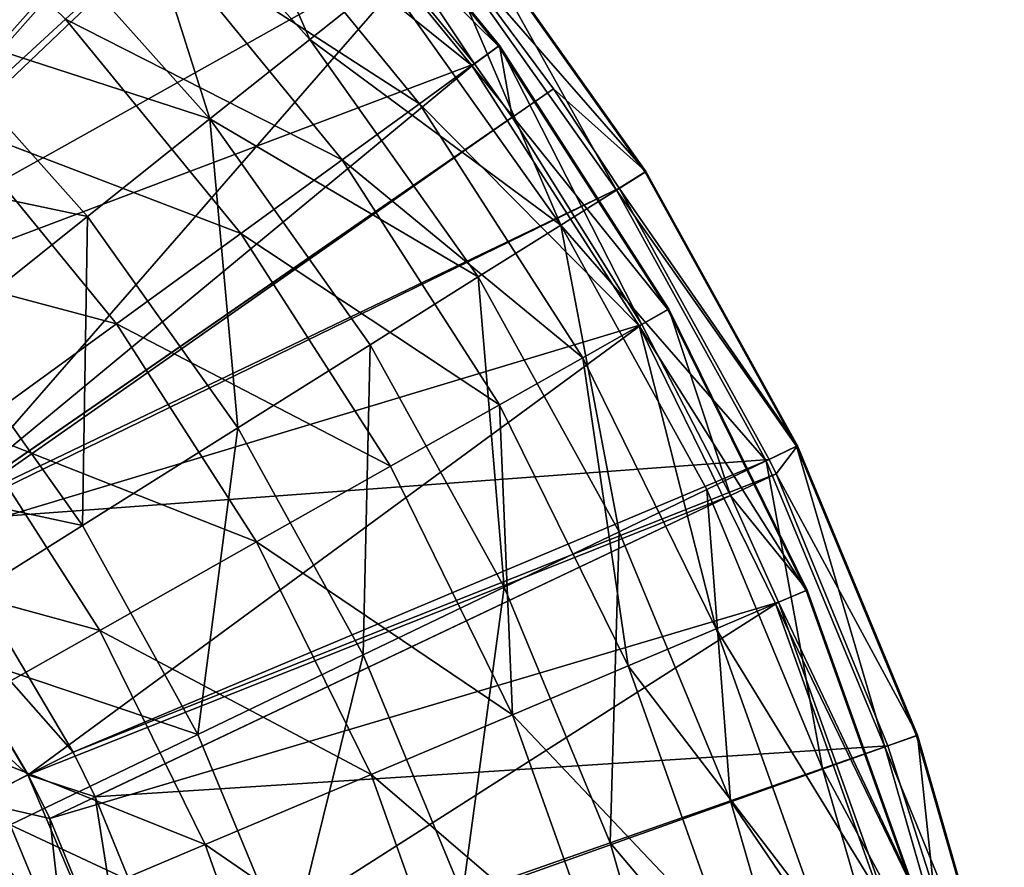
# Model space of a CAD drawing. Extents: x 1 to 221, y -229 to 0.
# Tile 167 of 169: x 180 to 218, y -88 to -55. Entities that reach past the tile are written whole.
import ezdxf

# ---------------------------------------------------------------- set-up
doc = ezdxf.new("R2010")
doc.units = 0
doc.header["$LTSCALE"] = 25.4
doc.layers.get('0').update_dxf_attribs({"color": 13, "linetype": 'CONTINUOUS'})

# ---------------------------------------------------------------- blocks, each defined once
blk = doc.blocks.new('CAMELEON-PEAR-M-8533_STL')
at = {"color": 254}
mesh = blk.add_polyface(dxfattribs=at)
corners = [(173.689, 340.177, 87.991), (181.148, 331.805, 95.267), (177.291, 331.805, 86.171), (177.335, 340.177, 96.591)]
mesh.append_faces([[corners[k] for k in face] for face in [(0, 1, 2), (1, 0, 3)]], dxfattribs={"vtx0": -1, "color": 254})
mesh = blk.add_polyface(dxfattribs=at)
corners = [(178.348, 333.615, 96.239), (177.933, 323.824, 85.846), (181.828, 323.824, 95.031), (174.645, 333.615, 87.508)]
mesh.append_faces([[corners[k] for k in face] for face in [(0, 1, 2), (1, 0, 3)]], dxfattribs={"vtx0": -1, "color": 254})
mesh = blk.add_polyface(dxfattribs=at)
corners = [(172.256, 331.805, 77.67), (180.002, 323.021, 84.801), (174.76, 323.021, 75.951), (177.291, 331.805, 86.171)]
mesh.append_faces([[corners[k] for k in face] for face in [(0, 1, 2), (1, 0, 3)]], dxfattribs={"vtx0": -1, "color": 254})
mesh = blk.add_polyface(dxfattribs=at)
corners = [(177.291, 331.805, 86.171), (184.017, 323.021, 94.271), (180.002, 323.021, 84.801), (181.148, 331.805, 95.267)]
mesh.append_faces([[corners[k] for k in face] for face in [(0, 1, 2), (1, 0, 3)]], dxfattribs={"vtx0": -1, "color": 254})
mesh = blk.add_polyface(dxfattribs=at)
corners = [(177.933, 323.824, 85.846), (174.779, 313.628, 75.938), (180.022, 313.628, 84.791), (172.849, 323.824, 77.263)]
mesh.append_faces([[corners[k] for k in face] for face in [(0, 1, 2), (1, 0, 3)]], dxfattribs={"vtx0": -1, "color": 254})
mesh = blk.add_polyface(dxfattribs=at)
corners = [(177.933, 323.824, 85.846), (180.022, 313.628, 84.791), (180.864, 313.628, 86.51)]
mesh.append_faces([[corners[k] for k in face] for face in [(0, 1, 2)]], dxfattribs={"color": 254})
mesh = blk.add_polyface(dxfattribs=at)
corners = [(177.933, 323.824, 85.846), (180.864, 313.628, 86.51), (181.828, 323.824, 95.031)]
mesh.append_faces([[corners[k] for k in face] for face in [(0, 1, 2)]], dxfattribs={"color": 254})
mesh = blk.add_polyface(dxfattribs=at)
corners = [(181.828, 323.824, 95.031), (180.864, 313.628, 86.51), (184.039, 313.628, 94.263)]
mesh.append_faces([[corners[k] for k in face] for face in [(0, 1, 2)]], dxfattribs={"color": 254})
mesh = blk.add_polyface(dxfattribs=at)
corners = [(174.76, 323.021, 75.951), (181.785, 313.944, 83.9), (176.407, 313.944, 74.82), (180.002, 323.021, 84.801)]
mesh.append_faces([[corners[k] for k in face] for face in [(0, 1, 2), (1, 0, 3)]], dxfattribs={"vtx0": -1, "color": 254})
mesh = blk.add_polyface(dxfattribs=at)
corners = [(180.002, 323.021, 84.801), (182.649, 313.944, 85.663), (181.785, 313.944, 83.9)]
mesh.append_faces([[corners[k] for k in face] for face in [(0, 1, 2)]], dxfattribs={"color": 254})
mesh = blk.add_polyface(dxfattribs=at)
corners = [(184.017, 323.021, 94.271), (182.649, 313.944, 85.663), (180.002, 323.021, 84.801)]
mesh.append_faces([[corners[k] for k in face] for face in [(0, 1, 2)]], dxfattribs={"color": 254})
mesh = blk.add_polyface(dxfattribs=at)
corners = [(184.017, 323.021, 94.271), (185.905, 313.944, 93.615), (182.649, 313.944, 85.663)]
mesh.append_faces([[corners[k] for k in face] for face in [(0, 1, 2)]], dxfattribs={"color": 254})
mesh = blk.add_polyface(dxfattribs=at)
corners = [(188.085, 128.681, 42.722), (162.282, 313.944, 59.202), (168.252, 313.944, 64.805)]
mesh.append_faces([[corners[k] for k in face] for face in [(0, 1, 2)]], dxfattribs={"color": 254})
mesh = blk.add_polyface(dxfattribs=at)
corners = [(188.085, 128.681, 42.722), (179.003, 128.681, 34.605), (162.282, 313.944, 59.202)]
mesh.append_faces([[corners[k] for k in face] for face in [(0, 1, 2)]], dxfattribs={"color": 254})
mesh = blk.add_polyface(dxfattribs=at)
corners = [(169.867, 313.944, 66.539), (189.616, 128.681, 44.284), (168.252, 313.944, 64.805)]
mesh.append_faces([[corners[k] for k in face] for face in [(0, 1, 2)]], dxfattribs={"color": 254})
mesh = blk.add_polyface(dxfattribs=at)
corners = [(168.252, 313.944, 64.805), (189.616, 128.681, 44.284), (188.085, 128.681, 42.722)]
mesh.append_faces([[corners[k] for k in face] for face in [(0, 1, 2)]], dxfattribs={"color": 254})
mesh = blk.add_polyface(dxfattribs=at)
corners = [(176.292, 313.944, 74.653), (196.202, 128.681, 51.805), (169.867, 313.944, 66.539)]
mesh.append_faces([[corners[k] for k in face] for face in [(0, 1, 2)]], dxfattribs={"color": 254})
mesh = blk.add_polyface(dxfattribs=at)
corners = [(169.867, 313.944, 66.539), (196.202, 128.681, 51.805), (189.616, 128.681, 44.284)]
mesh.append_faces([[corners[k] for k in face] for face in [(0, 1, 2)]], dxfattribs={"color": 254})
mesh = blk.add_polyface(dxfattribs=at)
corners = [(176.407, 313.944, 74.82), (203.251, 128.681, 61.739), (176.292, 313.944, 74.653)]
mesh.append_faces([[corners[k] for k in face] for face in [(0, 1, 2)]], dxfattribs={"color": 254})
mesh = blk.add_polyface(dxfattribs=at)
corners = [(176.292, 313.944, 74.653), (203.251, 128.681, 61.739), (200.672, 128.681, 57.825)]
mesh.append_faces([[corners[k] for k in face] for face in [(0, 1, 2)]], dxfattribs={"color": 254})
mesh = blk.add_polyface(dxfattribs=at)
corners = [(176.292, 313.944, 74.653), (200.672, 128.681, 57.825), (196.202, 128.681, 51.805)]
mesh.append_faces([[corners[k] for k in face] for face in [(0, 1, 2)]], dxfattribs={"color": 254})
mesh = blk.add_polyface(dxfattribs=at)
corners = [(181.785, 313.944, 83.9), (209.143, 128.681, 72.4), (176.407, 313.944, 74.82)]
mesh.append_faces([[corners[k] for k in face] for face in [(0, 1, 2)]], dxfattribs={"color": 254})
mesh = blk.add_polyface(dxfattribs=at)
corners = [(176.407, 313.944, 74.82), (209.143, 128.681, 72.4), (203.251, 128.681, 61.739)]
mesh.append_faces([[corners[k] for k in face] for face in [(0, 1, 2)]], dxfattribs={"color": 254})
mesh = blk.add_polyface(dxfattribs=at)
corners = [(182.649, 313.944, 85.663), (209.412, 128.681, 72.963), (181.785, 313.944, 83.9)]
mesh.append_faces([[corners[k] for k in face] for face in [(0, 1, 2)]], dxfattribs={"color": 254})
mesh = blk.add_polyface(dxfattribs=at)
corners = [(181.785, 313.944, 83.9), (209.412, 128.681, 72.963), (209.143, 128.681, 72.4)]
mesh.append_faces([[corners[k] for k in face] for face in [(0, 1, 2)]], dxfattribs={"color": 254})
mesh = blk.add_polyface(dxfattribs=at)
corners = [(185.905, 313.944, 93.615), (213.804, 128.681, 83.653), (182.649, 313.944, 85.663)]
mesh.append_faces([[corners[k] for k in face] for face in [(0, 1, 2)]], dxfattribs={"color": 254})
mesh = blk.add_polyface(dxfattribs=at)
corners = [(182.649, 313.944, 85.663), (213.804, 128.681, 83.653), (209.412, 128.681, 72.963)]
mesh.append_faces([[corners[k] for k in face] for face in [(0, 1, 2)]], dxfattribs={"color": 254})
mesh = blk.add_polyface(dxfattribs=at)
corners = [(185.905, 313.944, 93.615), (215.611, 128.681, 89.308), (213.804, 128.681, 83.653)]
mesh.append_faces([[corners[k] for k in face] for face in [(0, 1, 2)]], dxfattribs={"color": 254})
mesh = blk.add_polyface(dxfattribs=at)
corners = [(181.117, 128.365, 38.931), (161.006, 313.628, 60.71), (175.345, 128.365, 34.271)]
mesh.append_faces([[corners[k] for k in face] for face in [(0, 1, 2)]], dxfattribs={"color": 254})
mesh = blk.add_polyface(dxfattribs=at)
corners = [(181.117, 128.365, 38.931), (166.827, 313.628, 66.173), (161.006, 313.628, 60.71)]
mesh.append_faces([[corners[k] for k in face] for face in [(0, 1, 2)]], dxfattribs={"color": 254})
mesh = blk.add_polyface(dxfattribs=at)
corners = [(188.192, 128.365, 45.652), (166.827, 313.628, 66.173), (181.117, 128.365, 38.931)]
mesh.append_faces([[corners[k] for k in face] for face in [(0, 1, 2)]], dxfattribs={"color": 254})
mesh = blk.add_polyface(dxfattribs=at)
corners = [(166.827, 313.628, 66.173), (188.192, 128.365, 45.652), (168.402, 313.628, 67.863)]
mesh.append_faces([[corners[k] for k in face] for face in [(0, 1, 2)]], dxfattribs={"color": 254})
mesh = blk.add_polyface(dxfattribs=at)
corners = [(168.402, 313.628, 67.863), (197.557, 128.365, 56.844), (174.667, 313.628, 75.775)]
mesh.append_faces([[corners[k] for k in face] for face in [(0, 1, 2)]], dxfattribs={"color": 254})
mesh = blk.add_polyface(dxfattribs=at)
corners = [(168.402, 313.628, 67.863), (188.192, 128.365, 45.652), (189.849, 128.365, 47.417)]
mesh.append_faces([[corners[k] for k in face] for face in [(0, 1, 2)]], dxfattribs={"color": 254})
mesh = blk.add_polyface(dxfattribs=at)
corners = [(168.402, 313.628, 67.863), (189.849, 128.365, 47.417), (197.557, 128.365, 56.844)]
mesh.append_faces([[corners[k] for k in face] for face in [(0, 1, 2)]], dxfattribs={"color": 254})
mesh = blk.add_polyface(dxfattribs=at)
corners = [(174.667, 313.628, 75.775), (197.557, 128.365, 56.844), (199.046, 128.365, 58.947)]
mesh.append_faces([[corners[k] for k in face] for face in [(0, 1, 2)]], dxfattribs={"color": 254})
mesh = blk.add_polyface(dxfattribs=at)
corners = [(174.667, 313.628, 75.775), (199.046, 128.365, 58.947), (174.779, 313.628, 75.938)]
mesh.append_faces([[corners[k] for k in face] for face in [(0, 1, 2)]], dxfattribs={"color": 254})
mesh = blk.add_polyface(dxfattribs=at)
corners = [(174.779, 313.628, 75.938), (199.046, 128.365, 58.947), (204.14, 128.365, 67.087)]
mesh.append_faces([[corners[k] for k in face] for face in [(0, 1, 2)]], dxfattribs={"color": 254})
mesh = blk.add_polyface(dxfattribs=at)
corners = [(174.779, 313.628, 75.938), (204.14, 128.365, 67.087), (180.022, 313.628, 84.791)]
mesh.append_faces([[corners[k] for k in face] for face in [(0, 1, 2)]], dxfattribs={"color": 254})
mesh = blk.add_polyface(dxfattribs=at)
corners = [(180.022, 313.628, 84.791), (204.14, 128.365, 67.087), (207.628, 128.365, 73.81)]
mesh.append_faces([[corners[k] for k in face] for face in [(0, 1, 2)]], dxfattribs={"color": 254})
mesh = blk.add_polyface(dxfattribs=at)
corners = [(180.022, 313.628, 84.791), (207.628, 128.365, 73.81), (180.864, 313.628, 86.51)]
mesh.append_faces([[corners[k] for k in face] for face in [(0, 1, 2)]], dxfattribs={"color": 254})
mesh = blk.add_polyface(dxfattribs=at)
corners = [(180.864, 313.628, 86.51), (207.628, 128.365, 73.81), (209.513, 128.365, 78.014)]
mesh.append_faces([[corners[k] for k in face] for face in [(0, 1, 2)]], dxfattribs={"color": 254})
mesh = blk.add_polyface(dxfattribs=at)
corners = [(180.864, 313.628, 86.51), (209.513, 128.365, 78.014), (184.039, 313.628, 94.263)]
mesh.append_faces([[corners[k] for k in face] for face in [(0, 1, 2)]], dxfattribs={"color": 254})
mesh = blk.add_polyface(dxfattribs=at)
corners = [(184.039, 313.628, 94.263), (209.513, 128.365, 78.014), (213.605, 128.365, 89.483)]
mesh.append_faces([[corners[k] for k in face] for face in [(0, 1, 2)]], dxfattribs={"color": 254})
mesh = blk.add_polyface(dxfattribs=at)
corners = [(196.202, 128.681, 51.805), (204.3, 116.862, 61.079), (197.171, 116.862, 51.032)]
mesh.append_faces([[corners[k] for k in face] for face in [(0, 1, 2)]], dxfattribs={"color": 254})
mesh = blk.add_polyface(dxfattribs=at)
corners = [(200.672, 128.681, 57.825), (204.3, 116.862, 61.079), (196.202, 128.681, 51.805)]
mesh.append_faces([[corners[k] for k in face] for face in [(0, 1, 2)]], dxfattribs={"color": 254})
mesh = blk.add_polyface(dxfattribs=at)
corners = [(203.251, 128.681, 61.739), (204.3, 116.862, 61.079), (200.672, 128.681, 57.825)]
mesh.append_faces([[corners[k] for k in face] for face in [(0, 1, 2)]], dxfattribs={"color": 254})
mesh = blk.add_polyface(dxfattribs=at)
corners = [(203.251, 128.681, 61.739), (210.26, 116.862, 71.862), (204.3, 116.862, 61.079), (209.143, 128.681, 72.4)]
mesh.append_faces([[corners[k] for k in face] for face in [(0, 1, 2), (1, 0, 3)]], dxfattribs={"vtx0": -1, "color": 254})
mesh = blk.add_polyface(dxfattribs=at)
corners = [(209.412, 128.681, 72.963), (210.26, 116.862, 71.862), (209.143, 128.681, 72.4)]
mesh.append_faces([[corners[k] for k in face] for face in [(0, 1, 2)]], dxfattribs={"color": 254})
mesh = blk.add_polyface(dxfattribs=at)
corners = [(209.412, 128.681, 72.963), (213.804, 128.681, 83.653), (214.974, 116.862, 83.244)]
mesh.append_faces([[corners[k] for k in face] for face in [(0, 1, 2)]], dxfattribs={"color": 254})
mesh = blk.add_polyface(dxfattribs=at)
corners = [(209.412, 128.681, 72.963), (214.974, 116.862, 83.244), (210.26, 116.862, 71.862)]
mesh.append_faces([[corners[k] for k in face] for face in [(0, 1, 2)]], dxfattribs={"color": 254})
mesh = blk.add_polyface(dxfattribs=at)
corners = [(215.611, 128.681, 89.308), (214.974, 116.862, 83.244), (213.804, 128.681, 83.653)]
mesh.append_faces([[corners[k] for k in face] for face in [(0, 1, 2)]], dxfattribs={"color": 254})
mesh = blk.add_polyface(dxfattribs=at)
corners = [(215.611, 128.681, 89.308), (218.385, 116.862, 95.082), (214.974, 116.862, 83.244)]
mesh.append_faces([[corners[k] for k in face] for face in [(0, 1, 2)]], dxfattribs={"color": 254})
mesh = blk.add_polyface(dxfattribs=at)
corners = [(197.557, 128.365, 56.844), (190.746, 116.761, 46.594), (198.542, 116.761, 56.128), (189.849, 128.365, 47.417)]
mesh.append_faces([[corners[k] for k in face] for face in [(0, 1, 2), (1, 0, 3)]], dxfattribs={"vtx0": -1, "color": 254})
mesh = blk.add_polyface(dxfattribs=at)
corners = [(197.557, 128.365, 56.844), (198.542, 116.761, 56.128), (199.046, 128.365, 58.947)]
mesh.append_faces([[corners[k] for k in face] for face in [(0, 1, 2)]], dxfattribs={"color": 254})
mesh = blk.add_polyface(dxfattribs=at)
corners = [(204.14, 128.365, 67.087), (198.542, 116.761, 56.128), (205.2, 116.761, 66.489)]
mesh.append_faces([[corners[k] for k in face] for face in [(0, 1, 2)]], dxfattribs={"color": 254})
mesh = blk.add_polyface(dxfattribs=at)
corners = [(199.046, 128.365, 58.947), (198.542, 116.761, 56.128), (204.14, 128.365, 67.087)]
mesh.append_faces([[corners[k] for k in face] for face in [(0, 1, 2)]], dxfattribs={"color": 254})
mesh = blk.add_polyface(dxfattribs=at)
corners = [(204.14, 128.365, 67.087), (205.2, 116.761, 66.489), (207.628, 128.365, 73.81)]
mesh.append_faces([[corners[k] for k in face] for face in [(0, 1, 2)]], dxfattribs={"color": 254})
mesh = blk.add_polyface(dxfattribs=at)
corners = [(207.628, 128.365, 73.81), (205.2, 116.761, 66.489), (210.634, 116.761, 77.541)]
mesh.append_faces([[corners[k] for k in face] for face in [(0, 1, 2)]], dxfattribs={"color": 254})
mesh = blk.add_polyface(dxfattribs=at)
corners = [(207.628, 128.365, 73.81), (210.634, 116.761, 77.541), (209.513, 128.365, 78.014)]
mesh.append_faces([[corners[k] for k in face] for face in [(0, 1, 2)]], dxfattribs={"color": 254})
mesh = blk.add_polyface(dxfattribs=at)
corners = [(214.772, 116.761, 89.14), (209.513, 128.365, 78.014), (210.634, 116.761, 77.541), (213.605, 128.365, 89.483)]
mesh.append_faces([[corners[k] for k in face] for face in [(0, 1, 2), (1, 0, 3)]], dxfattribs={"vtx0": -1, "color": 254})
mesh = blk.add_polyface(dxfattribs=at)
corners = [(198.542, 116.761, 56.128), (190.715, 105.094, 46.622), (198.508, 105.094, 56.153), (190.746, 116.761, 46.594)]
mesh.append_faces([[corners[k] for k in face] for face in [(0, 1, 2), (1, 0, 3)]], dxfattribs={"vtx0": -1, "color": 254})
mesh = blk.add_polyface(dxfattribs=at)
corners = [(197.171, 116.862, 51.032), (204.264, 104.979, 61.102), (197.138, 104.979, 51.058), (204.3, 116.862, 61.079)]
mesh.append_faces([[corners[k] for k in face] for face in [(0, 1, 2), (1, 0, 3)]], dxfattribs={"vtx0": -1, "color": 254})
mesh = blk.add_polyface(dxfattribs=at)
corners = [(205.2, 116.761, 66.489), (198.508, 105.094, 56.153), (205.164, 105.094, 66.509), (198.542, 116.761, 56.128)]
mesh.append_faces([[corners[k] for k in face] for face in [(0, 1, 2), (1, 0, 3)]], dxfattribs={"vtx0": -1, "color": 254})
mesh = blk.add_polyface(dxfattribs=at)
corners = [(204.3, 116.862, 61.079), (210.221, 104.979, 71.88), (204.264, 104.979, 61.102), (210.26, 116.862, 71.862)]
mesh.append_faces([[corners[k] for k in face] for face in [(0, 1, 2), (1, 0, 3)]], dxfattribs={"vtx0": -1, "color": 254})
mesh = blk.add_polyface(dxfattribs=at)
corners = [(210.634, 116.761, 77.541), (205.164, 105.094, 66.509), (210.595, 105.094, 77.557), (205.2, 116.761, 66.489)]
mesh.append_faces([[corners[k] for k in face] for face in [(0, 1, 2), (1, 0, 3)]], dxfattribs={"vtx0": -1, "color": 254})
mesh = blk.add_polyface(dxfattribs=at)
corners = [(210.221, 104.979, 71.88), (214.974, 116.862, 83.244), (214.934, 104.979, 83.258), (210.26, 116.862, 71.862)]
mesh.append_faces([[corners[k] for k in face] for face in [(0, 1, 2), (1, 0, 3)]], dxfattribs={"vtx0": -1, "color": 254})
mesh = blk.add_polyface(dxfattribs=at)
corners = [(214.733, 105.094, 89.152), (210.634, 116.761, 77.541), (210.595, 105.094, 77.557), (214.772, 116.761, 89.14)]
mesh.append_faces([[corners[k] for k in face] for face in [(0, 1, 2), (1, 0, 3)]], dxfattribs={"vtx0": -1, "color": 254})
mesh = blk.add_polyface(dxfattribs=at)
corners = [(214.974, 116.862, 83.244), (218.343, 104.979, 95.091), (214.934, 104.979, 83.258), (218.385, 116.862, 95.082)]
mesh.append_faces([[corners[k] for k in face] for face in [(0, 1, 2), (1, 0, 3)]], dxfattribs={"vtx0": -1, "color": 254})
mesh = blk.add_polyface(dxfattribs=at)
corners = [(198.508, 105.094, 56.153), (189.757, 93.499, 47.501), (197.456, 93.499, 56.917), (190.715, 105.094, 46.622)]
mesh.append_faces([[corners[k] for k in face] for face in [(0, 1, 2), (1, 0, 3)]], dxfattribs={"vtx0": -1, "color": 254})
mesh = blk.add_polyface(dxfattribs=at)
corners = [(197.138, 104.979, 51.058), (203.143, 93.169, 61.806), (196.103, 93.169, 51.884), (204.264, 104.979, 61.102)]
mesh.append_faces([[corners[k] for k in face] for face in [(0, 1, 2), (1, 0, 3)]], dxfattribs={"vtx0": -1, "color": 254})
mesh = blk.add_polyface(dxfattribs=at)
corners = [(205.164, 105.094, 66.509), (197.456, 93.499, 56.917), (204.032, 93.499, 67.148), (198.508, 105.094, 56.153)]
mesh.append_faces([[corners[k] for k in face] for face in [(0, 1, 2), (1, 0, 3)]], dxfattribs={"vtx0": -1, "color": 254})
mesh = blk.add_polyface(dxfattribs=at)
corners = [(203.143, 93.169, 61.806), (210.221, 104.979, 71.88), (209.028, 93.169, 72.455), (204.264, 104.979, 61.102)]
mesh.append_faces([[corners[k] for k in face] for face in [(0, 1, 2), (1, 0, 3)]], dxfattribs={"vtx0": -1, "color": 254})
mesh = blk.add_polyface(dxfattribs=at)
corners = [(210.595, 105.094, 77.557), (204.032, 93.499, 67.148), (209.398, 93.499, 78.063), (205.164, 105.094, 66.509)]
mesh.append_faces([[corners[k] for k in face] for face in [(0, 1, 2), (1, 0, 3)]], dxfattribs={"vtx0": -1, "color": 254})
mesh = blk.add_polyface(dxfattribs=at)
corners = [(210.221, 104.979, 71.88), (213.684, 93.169, 83.695), (209.028, 93.169, 72.455), (214.934, 104.979, 83.258)]
mesh.append_faces([[corners[k] for k in face] for face in [(0, 1, 2), (1, 0, 3)]], dxfattribs={"vtx0": -1, "color": 254})
mesh = blk.add_polyface(dxfattribs=at)
corners = [(214.733, 105.094, 89.152), (209.398, 93.499, 78.063), (213.485, 93.499, 89.518), (210.595, 105.094, 77.557)]
mesh.append_faces([[corners[k] for k in face] for face in [(0, 1, 2), (1, 0, 3)]], dxfattribs={"vtx0": -1, "color": 254})
mesh = blk.add_polyface(dxfattribs=at)
corners = [(213.684, 93.169, 83.695), (218.343, 104.979, 95.091), (217.052, 93.169, 95.386), (214.934, 104.979, 83.258)]
mesh.append_faces([[corners[k] for k in face] for face in [(0, 1, 2), (1, 0, 3)]], dxfattribs={"vtx0": -1, "color": 254})
mesh = blk.add_polyface(dxfattribs=at)
corners = [(197.456, 93.499, 56.917), (187.884, 82.112, 49.221), (195.399, 82.112, 58.412), (189.757, 93.499, 47.501)]
mesh.append_faces([[corners[k] for k in face] for face in [(0, 1, 2), (1, 0, 3)]], dxfattribs={"vtx0": -1, "color": 254})
mesh = blk.add_polyface(dxfattribs=at)
corners = [(204.032, 93.499, 67.148), (195.399, 82.112, 58.412), (201.817, 82.112, 68.399), (197.456, 93.499, 56.917)]
mesh.append_faces([[corners[k] for k in face] for face in [(0, 1, 2), (1, 0, 3)]], dxfattribs={"vtx0": -1, "color": 254})
mesh = blk.add_polyface(dxfattribs=at)
corners = [(207.055, 82.112, 79.053), (204.032, 93.499, 67.148), (201.817, 82.112, 68.399), (209.398, 93.499, 78.063)]
mesh.append_faces([[corners[k] for k in face] for face in [(0, 1, 2), (1, 0, 3)]], dxfattribs={"vtx0": -1, "color": 254})
mesh = blk.add_polyface(dxfattribs=at)
corners = [(213.485, 93.499, 89.518), (207.055, 82.112, 79.053), (211.045, 82.112, 90.234), (209.398, 93.499, 78.063)]
mesh.append_faces([[corners[k] for k in face] for face in [(0, 1, 2), (1, 0, 3)]], dxfattribs={"vtx0": -1, "color": 254})
mesh = blk.add_polyface(dxfattribs=at)
corners = [(196.103, 93.169, 51.884), (200.95, 81.571, 63.184), (194.078, 81.571, 53.499), (203.143, 93.169, 61.806)]
mesh.append_faces([[corners[k] for k in face] for face in [(0, 1, 2), (1, 0, 3)]], dxfattribs={"vtx0": -1, "color": 254})
mesh = blk.add_polyface(dxfattribs=at)
corners = [(200.95, 81.571, 63.184), (209.028, 93.169, 72.455), (206.695, 81.571, 73.578), (203.143, 93.169, 61.806)]
mesh.append_faces([[corners[k] for k in face] for face in [(0, 1, 2), (1, 0, 3)]], dxfattribs={"vtx0": -1, "color": 254})
mesh = blk.add_polyface(dxfattribs=at)
corners = [(209.028, 93.169, 72.455), (211.239, 81.571, 84.551), (206.695, 81.571, 73.578), (213.684, 93.169, 83.695)]
mesh.append_faces([[corners[k] for k in face] for face in [(0, 1, 2), (1, 0, 3)]], dxfattribs={"vtx0": -1, "color": 254})
mesh = blk.add_polyface(dxfattribs=at)
corners = [(211.239, 81.571, 84.551), (217.052, 93.169, 95.386), (214.527, 81.571, 95.962), (213.684, 93.169, 83.695)]
mesh.append_faces([[corners[k] for k in face] for face in [(0, 1, 2), (1, 0, 3)]], dxfattribs={"vtx0": -1, "color": 254})
mesh = blk.add_polyface(dxfattribs=at)
corners = [(195.399, 82.112, 58.412), (185.116, 71.066, 51.761), (192.36, 71.066, 60.62), (187.884, 82.112, 49.221)]
mesh.append_faces([[corners[k] for k in face] for face in [(0, 1, 2), (1, 0, 3)]], dxfattribs={"vtx0": -1, "color": 254})
mesh = blk.add_polyface(dxfattribs=at)
corners = [(201.817, 82.112, 68.399), (192.36, 71.066, 60.62), (198.546, 71.066, 70.246), (195.399, 82.112, 58.412)]
mesh.append_faces([[corners[k] for k in face] for face in [(0, 1, 2), (1, 0, 3)]], dxfattribs={"vtx0": -1, "color": 254})
mesh = blk.add_polyface(dxfattribs=at)
corners = [(203.595, 71.066, 80.515), (201.817, 82.112, 68.399), (198.546, 71.066, 70.246), (207.055, 82.112, 79.053)]
mesh.append_faces([[corners[k] for k in face] for face in [(0, 1, 2), (1, 0, 3)]], dxfattribs={"vtx0": -1, "color": 254})
mesh = blk.add_polyface(dxfattribs=at)
corners = [(211.045, 82.112, 90.234), (203.595, 71.066, 80.515), (207.44, 71.066, 91.293), (207.055, 82.112, 79.053)]
mesh.append_faces([[corners[k] for k in face] for face in [(0, 1, 2), (1, 0, 3)]], dxfattribs={"vtx0": -1, "color": 254})
mesh = blk.add_polyface(dxfattribs=at)
corners = [(186.164, 81.571, 44.643), (191.086, 70.321, 55.884), (183.458, 70.321, 47.349), (194.078, 81.571, 53.499)]
mesh.append_faces([[corners[k] for k in face] for face in [(0, 1, 2), (1, 0, 3)]], dxfattribs={"vtx0": -1, "color": 254})
mesh = blk.add_polyface(dxfattribs=at)
corners = [(191.086, 70.321, 55.884), (200.95, 81.571, 63.184), (197.71, 70.321, 65.22), (194.078, 81.571, 53.499)]
mesh.append_faces([[corners[k] for k in face] for face in [(0, 1, 2), (1, 0, 3)]], dxfattribs={"vtx0": -1, "color": 254})
mesh = blk.add_polyface(dxfattribs=at)
corners = [(200.95, 81.571, 63.184), (203.247, 70.321, 75.239), (197.71, 70.321, 65.22), (206.695, 81.571, 73.578)]
mesh.append_faces([[corners[k] for k in face] for face in [(0, 1, 2), (1, 0, 3)]], dxfattribs={"vtx0": -1, "color": 254})
mesh = blk.add_polyface(dxfattribs=at)
corners = [(206.695, 81.571, 73.578), (207.628, 70.321, 85.814), (203.247, 70.321, 75.239), (211.239, 81.571, 84.551)]
mesh.append_faces([[corners[k] for k in face] for face in [(0, 1, 2), (1, 0, 3)]], dxfattribs={"vtx0": -1, "color": 254})
mesh = blk.add_polyface(dxfattribs=at)
corners = [(207.628, 70.321, 85.814), (214.527, 81.571, 95.962), (210.797, 70.321, 96.814), (211.239, 81.571, 84.551)]
mesh.append_faces([[corners[k] for k in face] for face in [(0, 1, 2), (1, 0, 3)]], dxfattribs={"vtx0": -1, "color": 254})
mesh = blk.add_polyface(dxfattribs=at)
corners = [(192.36, 71.066, 60.62), (181.487, 60.489, 55.092), (188.374, 60.489, 63.515), (185.116, 71.066, 51.761)]
mesh.append_faces([[corners[k] for k in face] for face in [(0, 1, 2), (1, 0, 3)]], dxfattribs={"vtx0": -1, "color": 254})
mesh = blk.add_polyface(dxfattribs=at)
corners = [(198.546, 71.066, 70.246), (188.374, 60.489, 63.515), (194.257, 60.489, 72.669), (192.36, 71.066, 60.62)]
mesh.append_faces([[corners[k] for k in face] for face in [(0, 1, 2), (1, 0, 3)]], dxfattribs={"vtx0": -1, "color": 254})
mesh = blk.add_polyface(dxfattribs=at)
corners = [(199.057, 60.489, 82.433), (198.546, 71.066, 70.246), (194.257, 60.489, 72.669), (203.595, 71.066, 80.515)]
mesh.append_faces([[corners[k] for k in face] for face in [(0, 1, 2), (1, 0, 3)]], dxfattribs={"vtx0": -1, "color": 254})
mesh = blk.add_polyface(dxfattribs=at)
corners = [(207.44, 71.066, 91.293), (199.057, 60.489, 82.433), (202.714, 60.489, 92.681), (203.595, 71.066, 80.515)]
mesh.append_faces([[corners[k] for k in face] for face in [(0, 1, 2), (1, 0, 3)]], dxfattribs={"vtx0": -1, "color": 254})
mesh = blk.add_polyface(dxfattribs=at)
corners = [(183.458, 70.321, 47.349), (187.163, 59.548, 59.013), (179.91, 59.548, 50.897), (191.086, 70.321, 55.884)]
mesh.append_faces([[corners[k] for k in face] for face in [(0, 1, 2), (1, 0, 3)]], dxfattribs={"vtx0": -1, "color": 254})
mesh = blk.add_polyface(dxfattribs=at)
corners = [(187.163, 59.548, 59.013), (197.71, 70.321, 65.22), (193.462, 59.548, 67.89), (191.086, 70.321, 55.884)]
mesh.append_faces([[corners[k] for k in face] for face in [(0, 1, 2), (1, 0, 3)]], dxfattribs={"vtx0": -1, "color": 254})
mesh = blk.add_polyface(dxfattribs=at)
corners = [(197.71, 70.321, 65.22), (198.727, 59.548, 77.416), (193.462, 59.548, 67.89), (203.247, 70.321, 75.239)]
mesh.append_faces([[corners[k] for k in face] for face in [(0, 1, 2), (1, 0, 3)]], dxfattribs={"vtx0": -1, "color": 254})
mesh = blk.add_polyface(dxfattribs=at)
corners = [(203.247, 70.321, 75.239), (202.892, 59.548, 87.472), (198.727, 59.548, 77.416), (207.628, 70.321, 85.814)]
mesh.append_faces([[corners[k] for k in face] for face in [(0, 1, 2), (1, 0, 3)]], dxfattribs={"vtx0": -1, "color": 254})
mesh = blk.add_polyface(dxfattribs=at)
corners = [(202.892, 59.548, 87.472), (210.797, 70.321, 96.814), (205.905, 59.548, 97.93), (207.628, 70.321, 85.814)]
mesh.append_faces([[corners[k] for k in face] for face in [(0, 1, 2), (1, 0, 3)]], dxfattribs={"vtx0": -1, "color": 254})
mesh = blk.add_polyface(dxfattribs=at)
corners = [(177.038, 50.506, 59.176), (173.684, 60.489, 47.509), (169.729, 50.506, 52.073), (181.487, 60.489, 55.092)]
mesh.append_faces([[corners[k] for k in face] for face in [(0, 1, 2), (1, 0, 3)]], dxfattribs={"vtx0": -1, "color": 254})
mesh = blk.add_polyface(dxfattribs=at)
corners = [(188.374, 60.489, 63.515), (177.038, 50.506, 59.176), (183.489, 50.506, 67.065), (181.487, 60.489, 55.092)]
mesh.append_faces([[corners[k] for k in face] for face in [(0, 1, 2), (1, 0, 3)]], dxfattribs={"vtx0": -1, "color": 254})
mesh = blk.add_polyface(dxfattribs=at)
corners = [(194.257, 60.489, 72.669), (183.489, 50.506, 67.065), (188.998, 50.506, 75.638), (188.374, 60.489, 63.515)]
mesh.append_faces([[corners[k] for k in face] for face in [(0, 1, 2), (1, 0, 3)]], dxfattribs={"vtx0": -1, "color": 254})
mesh = blk.add_polyface(dxfattribs=at)
corners = [(199.057, 60.489, 82.433), (188.998, 50.506, 75.638), (193.495, 50.506, 84.783), (194.257, 60.489, 72.669)]
mesh.append_faces([[corners[k] for k in face] for face in [(0, 1, 2), (1, 0, 3)]], dxfattribs={"vtx0": -1, "color": 254})
mesh = blk.add_polyface(dxfattribs=at)
corners = [(202.714, 60.489, 92.681), (193.495, 50.506, 84.783), (196.92, 50.506, 94.382), (199.057, 60.489, 82.433)]
mesh.append_faces([[corners[k] for k in face] for face in [(0, 1, 2), (1, 0, 3)]], dxfattribs={"vtx0": -1, "color": 254})
mesh = blk.add_polyface(dxfattribs=at)
corners = [(171.795, 59.548, 43.644), (175.561, 49.38, 55.246), (167.96, 49.38, 48.453), (179.91, 59.548, 50.897)]
mesh.append_faces([[corners[k] for k in face] for face in [(0, 1, 2), (1, 0, 3)]], dxfattribs={"vtx0": -1, "color": 254})
mesh = blk.add_polyface(dxfattribs=at)
corners = [(175.561, 49.38, 55.246), (187.163, 59.548, 59.013), (182.355, 49.38, 62.847), (179.91, 59.548, 50.897)]
mesh.append_faces([[corners[k] for k in face] for face in [(0, 1, 2), (1, 0, 3)]], dxfattribs={"vtx0": -1, "color": 254})
mesh = blk.add_polyface(dxfattribs=at)
corners = [(187.163, 59.548, 59.013), (188.254, 49.38, 71.162), (182.355, 49.38, 62.847), (193.462, 59.548, 67.89)]
mesh.append_faces([[corners[k] for k in face] for face in [(0, 1, 2), (1, 0, 3)]], dxfattribs={"vtx0": -1, "color": 254})
mesh = blk.add_polyface(dxfattribs=at)
corners = [(193.462, 59.548, 67.89), (193.185, 49.38, 80.084), (188.254, 49.38, 71.162), (198.727, 59.548, 77.416)]
mesh.append_faces([[corners[k] for k in face] for face in [(0, 1, 2), (1, 0, 3)]], dxfattribs={"vtx0": -1, "color": 254})
mesh = blk.add_polyface(dxfattribs=at)
corners = [(198.727, 59.548, 77.416), (197.087, 49.38, 89.503), (193.185, 49.38, 80.084), (202.892, 59.548, 87.472)]
mesh.append_faces([[corners[k] for k in face] for face in [(0, 1, 2), (1, 0, 3)]], dxfattribs={"vtx0": -1, "color": 254})
mesh = blk.add_polyface(dxfattribs=at)
corners = [(197.087, 49.38, 89.503), (205.905, 59.548, 97.93), (199.909, 49.38, 99.299), (202.892, 59.548, 87.472)]
mesh.append_faces([[corners[k] for k in face] for face in [(0, 1, 2), (1, 0, 3)]], dxfattribs={"vtx0": -1, "color": 254})
mesh = blk.add_polyface(dxfattribs=at)
corners = [(183.489, 50.506, 67.065), (171.821, 41.233, 63.963), (177.761, 41.233, 71.226), (177.038, 50.506, 59.176)]
mesh.append_faces([[corners[k] for k in face] for face in [(0, 1, 2), (1, 0, 3)]], dxfattribs={"vtx0": -1, "color": 254})
mesh = blk.add_polyface(dxfattribs=at)
corners = [(188.998, 50.506, 75.638), (177.761, 41.233, 71.226), (182.833, 41.233, 79.12), (183.489, 50.506, 67.065)]
mesh.append_faces([[corners[k] for k in face] for face in [(0, 1, 2), (1, 0, 3)]], dxfattribs={"vtx0": -1, "color": 254})
mesh = blk.add_polyface(dxfattribs=at)
corners = [(193.495, 50.506, 84.783), (182.833, 41.233, 79.12), (186.973, 41.233, 87.54), (188.998, 50.506, 75.638)]
mesh.append_faces([[corners[k] for k in face] for face in [(0, 1, 2), (1, 0, 3)]], dxfattribs={"vtx0": -1, "color": 254})
mesh = blk.add_polyface(dxfattribs=at)
corners = [(196.92, 50.506, 94.382), (186.973, 41.233, 87.54), (190.126, 41.233, 96.377), (193.495, 50.506, 84.783)]
mesh.append_faces([[corners[k] for k in face] for face in [(0, 1, 2), (1, 0, 3)]], dxfattribs={"vtx0": -1, "color": 254})
mesh = blk.add_polyface(dxfattribs=at)
corners = [(182.355, 49.38, 62.847), (170.462, 39.935, 60.345), (175.561, 49.38, 55.246), (176.716, 39.935, 67.344)]
mesh.append_faces([[corners[k] for k in face] for face in [(0, 1, 2), (1, 0, 3)]], dxfattribs={"vtx0": -1, "color": 254})
mesh = blk.add_polyface(dxfattribs=at)
corners = [(182.355, 49.38, 62.847), (182.148, 39.935, 74.998), (176.716, 39.935, 67.344), (188.254, 49.38, 71.162)]
mesh.append_faces([[corners[k] for k in face] for face in [(0, 1, 2), (1, 0, 3)]], dxfattribs={"vtx0": -1, "color": 254})
mesh = blk.add_polyface(dxfattribs=at)
corners = [(188.254, 49.38, 71.162), (186.688, 39.935, 83.213), (182.148, 39.935, 74.998), (193.185, 49.38, 80.084)]
mesh.append_faces([[corners[k] for k in face] for face in [(0, 1, 2), (1, 0, 3)]], dxfattribs={"vtx0": -1, "color": 254})
mesh = blk.add_polyface(dxfattribs=at)
corners = [(193.185, 49.38, 80.084), (190.28, 39.935, 91.885), (186.688, 39.935, 83.213), (197.087, 49.38, 89.503)]
mesh.append_faces([[corners[k] for k in face] for face in [(0, 1, 2), (1, 0, 3)]], dxfattribs={"vtx0": -1, "color": 254})
mesh = blk.add_polyface(dxfattribs=at)
corners = [(171.257, 32.777, 75.952), (182.833, 41.233, 79.12), (177.761, 41.233, 71.226), (175.833, 32.777, 83.073)]
mesh.append_faces([[corners[k] for k in face] for face in [(0, 1, 2), (1, 0, 3)]], dxfattribs={"vtx0": -1, "color": 254})
mesh = blk.add_polyface(dxfattribs=at)
corners = [(175.833, 32.777, 83.073), (186.973, 41.233, 87.54), (182.833, 41.233, 79.12), (179.568, 32.777, 90.669)]
mesh.append_faces([[corners[k] for k in face] for face in [(0, 1, 2), (1, 0, 3)]], dxfattribs={"vtx0": -1, "color": 254})
mesh = blk.add_polyface(dxfattribs=at)
corners = [(179.568, 32.777, 90.669), (190.126, 41.233, 96.377), (186.973, 41.233, 87.54), (182.412, 32.777, 98.642)]
mesh.append_faces([[corners[k] for k in face] for face in [(0, 1, 2), (1, 0, 3)]], dxfattribs={"vtx0": -1, "color": 254})
mesh = blk.add_polyface(dxfattribs=at)
corners = [(182.148, 39.935, 74.998), (170.315, 31.323, 72.449), (176.716, 39.935, 67.344), (175.215, 31.323, 79.355)]
mesh.append_faces([[corners[k] for k in face] for face in [(0, 1, 2), (1, 0, 3)]], dxfattribs={"vtx0": -1, "color": 254})
mesh = blk.add_polyface(dxfattribs=at)
corners = [(186.688, 39.935, 83.213), (175.215, 31.323, 79.355), (182.148, 39.935, 74.998), (179.311, 31.323, 86.766)]
mesh.append_faces([[corners[k] for k in face] for face in [(0, 1, 2), (1, 0, 3)]], dxfattribs={"vtx0": -1, "color": 254})
mesh = blk.add_polyface(dxfattribs=at)
corners = [(190.28, 39.935, 91.885), (179.311, 31.323, 86.766), (186.688, 39.935, 83.213), (182.551, 31.323, 94.589)]
mesh.append_faces([[corners[k] for k in face] for face in [(0, 1, 2), (1, 0, 3)]], dxfattribs={"vtx0": -1, "color": 254})
mesh = blk.add_polyface(dxfattribs=at)
corners = [(182.551, 31.323, 94.589), (171.139, 23.644, 90.701), (179.311, 31.323, 86.766), (173.991, 23.644, 97.584)]
mesh.append_faces([[corners[k] for k in face] for face in [(0, 1, 2), (1, 0, 3)]], dxfattribs={"vtx0": -1, "color": 254})

msp = doc.modelspace()

# ---------------------------------------------------------------- block references
at = {"color": 0, "extrusion": (0, -1, -4.44089e-16)}
msp.add_blockref('CAMELEON-PEAR-M-8533_STL', (0, 0), dxfattribs=at)

doc.saveas('drawing.dxf')
